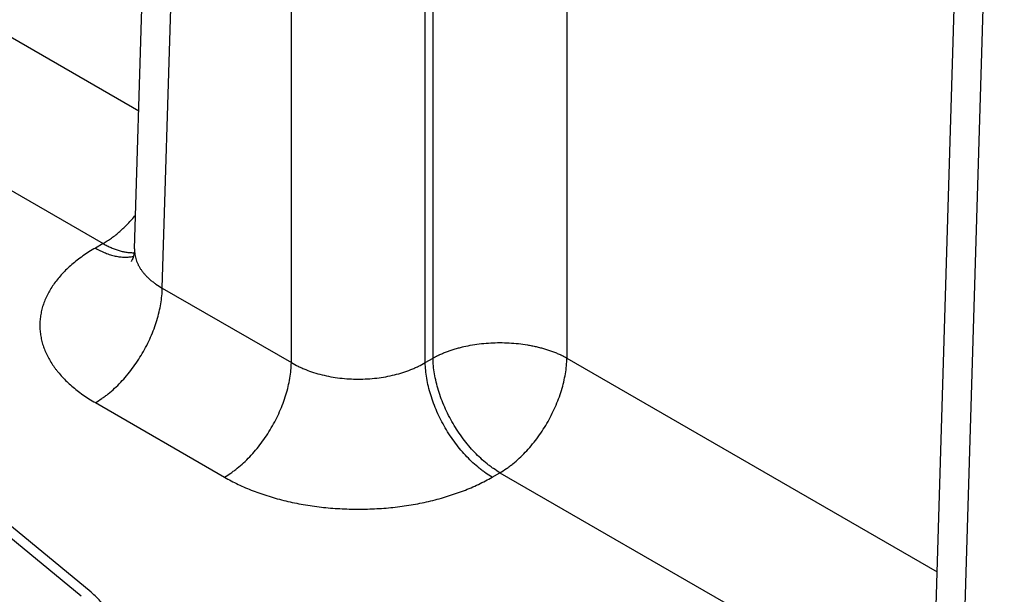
# Model space of a CAD drawing. Header units: inches. Extents: x 0 to 34, y 0 to 22.
# Tile 91 of 124: x 25.829 to 26.64, y 16.395 to 16.868. Entities that reach past the tile are written whole.
import ezdxf

# ---------------------------------------------------------------- set-up
doc = ezdxf.new("R2010")
doc.units = ezdxf.units.IN
doc.header["$LTSCALE"] = 1.87
doc.header["$MEASUREMENT"] = 0
doc.layers.get('0').update_dxf_attribs({"linetype": 'CONTINUOUS'})

msp = doc.modelspace()

# ---------------------------------------------------------------- linework, layer by layer
at = {"color": 7, "linetype": 'CONTINUOUS'}
for p, q in [((25.92371, 16.67937), (25.95961, 17.86685)), ((25.94655, 16.6472), (25.98243, 17.83387)), ((26.05284, 16.58584), (26.05284, 17.79322)), ((26.16313, 16.58584), (26.16313, 17.79322)), ((26.16952, 16.58952), (26.16952, 17.7969)), ((26.58131, 16.29967), (26.61722, 17.48715)), ((26.60416, 16.26751), (26.64004, 17.45417)), ((26.2798, 17.3312), (26.2798, 16.58952)), ((25.62219, 16.96922), (25.92715, 16.79314)), ((25.56705, 16.8748), (25.89779, 16.68384)), ((25.89779, 16.68384), (25.89141, 16.68015)), ((25.94655, 16.6472), (26.05284, 16.58584)), ((26.16313, 16.58584), (26.16952, 16.58952)), ((26.2798, 16.58952), (26.58475, 16.41344)), ((25.89141, 16.55279), (25.99769, 16.49142)), ((26.21828, 16.49142), (26.22466, 16.49511)), ((26.22466, 16.49511), (26.5554, 16.30414)), ((25.87966, 16.39327), (25.80453, 16.45523)), ((25.88786, 16.39659), (25.81272, 16.45854))]:
    msp.add_line(p, q, dxfattribs=at)
msp.add_lwpolyline([(25.92371, 16.67937), (25.92361, 16.67779), (25.92342, 16.67624), (25.92316, 16.67482), (25.92285, 16.67356), (25.92251, 16.67246), (25.92217, 16.67152), (25.92184, 16.67076), (25.92155, 16.67015), (25.92131, 16.6697), (25.92113, 16.66939), (25.92101, 16.66921), (25.92097, 16.66916)], dxfattribs=at)
for points, knots in [([(25.89779, 16.68384), (25.89897, 16.68452), (25.90133, 16.68597), (25.90481, 16.68837), (25.90825, 16.69099), (25.91166, 16.69385), (25.91501, 16.69692), (25.91829, 16.70019), (25.92149, 16.70365), (25.92354, 16.70606), (25.92456, 16.7073)], [0, 0, 0, 0, 0.114507, 0.232446, 0.353643, 0.477884, 0.604924, 0.734491, 0.866288, 1, 1, 1, 1]), ([(25.89779, 16.68384), (25.89888, 16.6832), (25.90107, 16.68202), (25.90439, 16.68044), (25.90768, 16.67912), (25.91095, 16.67804), (25.91416, 16.67721), (25.91732, 16.67664), (25.9204, 16.67634), (25.92244, 16.6763), (25.92343, 16.67633)], [0, 0, 0, 0, 0.140131, 0.275859, 0.407139, 0.533988, 0.656492, 0.774818, 0.889209, 1, 1, 1, 1]), ([(25.89141, 16.68015), (25.88962, 16.67912), (25.88615, 16.67702), (25.88114, 16.67367), (25.87643, 16.67019), (25.87201, 16.66658), (25.86791, 16.66284), (25.86413, 16.659), (25.86068, 16.65505), (25.85757, 16.651), (25.85481, 16.64688), (25.8524, 16.64267), (25.85035, 16.63841), (25.84867, 16.63409), (25.84735, 16.62972), (25.84641, 16.62532), (25.84584, 16.6209), (25.84565, 16.61647), (25.84584, 16.61204), (25.84641, 16.60762), (25.84735, 16.60322), (25.84867, 16.59886), (25.85035, 16.59454), (25.8524, 16.59027), (25.85481, 16.58607), (25.8571, 16.58265), (25.8591, 16.57996), (25.86124, 16.57726), (25.86413, 16.57395), (25.86791, 16.5701), (25.87201, 16.56637), (25.87643, 16.56275), (25.88114, 16.55927), (25.88615, 16.55593), (25.88962, 16.55382), (25.89141, 16.55279)], [0, 0, 0, 0, 0.037616, 0.074279, 0.109977, 0.144709, 0.178481, 0.21131, 0.243226, 0.274267, 0.304487, 0.333951, 0.362735, 0.390931, 0.418639, 0.445972, 0.47305, 0.499998, 0.526946, 0.554024, 0.581357, 0.609065, 0.637261, 0.666045, 0.695509, 0.725729, 0.741145, 0.756774, 0.78869, 0.821519, 0.855291, 0.890023, 0.925721, 0.962384, 1, 1, 1, 1]), ([(25.89141, 16.68015), (25.89277, 16.67936), (25.89549, 16.67791), (25.89964, 16.67605), (25.90374, 16.67458), (25.90777, 16.67351), (25.91171, 16.67284), (25.91554, 16.67257), (25.91865, 16.67269), (25.92104, 16.673), (25.92221, 16.67322), (25.92279, 16.67335)], [0, 0, 0, 0, 0.143916, 0.282131, 0.414608, 0.541447, 0.662896, 0.779373, 0.891468, 0.94613, 1, 1, 1, 1]), ([(25.92371, 16.67937), (25.92368, 16.67862), (25.9237, 16.67711), (25.92393, 16.67485), (25.92435, 16.67261), (25.92497, 16.67038), (25.92579, 16.66818), (25.92679, 16.66601), (25.92799, 16.66388), (25.92937, 16.66179), (25.93093, 16.65975), (25.93267, 16.65776), (25.93458, 16.65582), (25.93666, 16.65395), (25.93891, 16.65215), (25.94216, 16.6498), (25.94475, 16.6482), (25.94655, 16.6472)], [0, 0, 0, 0, 0.054436, 0.108956, 0.163831, 0.219326, 0.275689, 0.333149, 0.39191, 0.452152, 0.514026, 0.577657, 0.643142, 0.710551, 0.779933, 0.85131, 1, 1, 1, 1]), ([(25.89141, 16.55279), (25.89323, 16.55384), (25.89594, 16.55556), (25.89944, 16.55808), (25.90299, 16.56084), (25.90735, 16.56461), (25.91239, 16.56958), (25.91723, 16.57499), (25.92182, 16.58079), (25.92614, 16.58693), (25.93013, 16.59334), (25.93375, 16.59996), (25.93698, 16.60675), (25.93978, 16.61362), (25.94213, 16.62052), (25.94401, 16.62738), (25.94539, 16.63414), (25.94627, 16.64073), (25.94652, 16.64508), (25.94655, 16.6472)], [0, 0, 0, 0, 0.055747, 0.084566, 0.113978, 0.174439, 0.236852, 0.300887, 0.366175, 0.432326, 0.498931, 0.565574, 0.631837, 0.697309, 0.761595, 0.824324, 0.885156, 0.943796, 1, 1, 1, 1]), ([(26.16952, 16.58952), (26.16974, 16.58965), (26.1702, 16.58989), (26.17089, 16.59027), (26.17158, 16.59063), (26.17229, 16.591), (26.173, 16.59135), (26.17372, 16.5917), (26.17445, 16.59205), (26.17544, 16.5925), (26.17668, 16.59306), (26.17821, 16.5937), (26.17976, 16.59433), (26.18134, 16.59493), (26.18294, 16.59551), (26.18512, 16.59626), (26.18791, 16.59714), (26.19133, 16.5981), (26.19602, 16.59925), (26.20206, 16.60045), (26.20947, 16.60148), (26.21703, 16.6021), (26.22466, 16.60231), (26.23229, 16.6021), (26.23984, 16.60148), (26.24605, 16.60062), (26.25092, 16.59972), (26.25449, 16.59896), (26.25798, 16.5981), (26.2614, 16.59714), (26.26419, 16.59626), (26.26637, 16.59551), (26.26798, 16.59493), (26.26955, 16.59433), (26.27111, 16.5937), (26.27263, 16.59306), (26.27388, 16.5925), (26.27486, 16.59205), (26.27559, 16.5917), (26.27631, 16.59135), (26.27702, 16.59099), (26.27773, 16.59063), (26.27843, 16.59027), (26.27912, 16.5899), (26.27957, 16.58965), (26.2798, 16.58952)], [0, 0, 0, 0, 0.006779, 0.013623, 0.020518, 0.027451, 0.03442, 0.041428, 0.048479, 0.055572, 0.069883, 0.084353, 0.098979, 0.113756, 0.128681, 0.143749, 0.174293, 0.205348, 0.236872, 0.301132, 0.366687, 0.43312, 0.499996, 0.566872, 0.633305, 0.69886, 0.731181, 0.763127, 0.794651, 0.825706, 0.85625, 0.871318, 0.886243, 0.90102, 0.915646, 0.930116, 0.944424, 0.951519, 0.958573, 0.965587, 0.972556, 0.979476, 0.986348, 0.993185, 1, 1, 1, 1]), ([(25.99769, 16.49142), (25.99952, 16.49248), (26.00222, 16.4942), (26.00573, 16.49671), (26.00927, 16.49947), (26.01364, 16.50324), (26.01867, 16.50821), (26.02351, 16.51363), (26.02811, 16.51943), (26.03242, 16.52556), (26.03641, 16.53197), (26.04004, 16.5386), (26.04327, 16.54538), (26.04607, 16.55225), (26.04842, 16.55915), (26.0503, 16.56601), (26.05168, 16.57277), (26.05256, 16.57936), (26.05281, 16.58371), (26.05284, 16.58584)], [0, 0, 0, 0, 0.055747, 0.084566, 0.113978, 0.174439, 0.236852, 0.300887, 0.366175, 0.432326, 0.498931, 0.565574, 0.631837, 0.697309, 0.761595, 0.824324, 0.885156, 0.943796, 1, 1, 1, 1]), ([(26.05284, 16.58584), (26.05468, 16.58473), (26.05756, 16.58318), (26.06154, 16.58133), (26.06575, 16.57956), (26.07126, 16.57759), (26.07817, 16.57564), (26.08537, 16.5741), (26.09279, 16.57299), (26.10035, 16.57233), (26.10798, 16.5721), (26.11562, 16.57233), (26.12318, 16.57299), (26.13059, 16.5741), (26.13779, 16.57564), (26.14471, 16.57759), (26.15022, 16.57956), (26.15443, 16.58133), (26.15841, 16.58318), (26.16128, 16.58473), (26.16313, 16.58584)], [0, 0, 0, 0, 0.056109, 0.085078, 0.114621, 0.175292, 0.237853, 0.301976, 0.367303, 0.433445, 0.5, 0.566555, 0.632697, 0.698024, 0.762147, 0.824708, 0.885379, 0.914922, 0.943891, 1, 1, 1, 1]), ([(26.21828, 16.49142), (26.21645, 16.49248), (26.21374, 16.4942), (26.21024, 16.49671), (26.20669, 16.49947), (26.20233, 16.50324), (26.1973, 16.50821), (26.19246, 16.51363), (26.18786, 16.51943), (26.18354, 16.52556), (26.17956, 16.53197), (26.17593, 16.5386), (26.1727, 16.54538), (26.1699, 16.55225), (26.16755, 16.55915), (26.16567, 16.56601), (26.16429, 16.57277), (26.16341, 16.57936), (26.16316, 16.58371), (26.16313, 16.58584)], [0, 0, 0, 0, 0.055747, 0.084566, 0.113978, 0.174439, 0.236852, 0.300887, 0.366175, 0.432326, 0.498931, 0.565574, 0.631837, 0.697309, 0.761595, 0.824324, 0.885156, 0.943796, 1, 1, 1, 1]), ([(26.22466, 16.49511), (26.22283, 16.49616), (26.22013, 16.49788), (26.21662, 16.5004), (26.21307, 16.50315), (26.20871, 16.50693), (26.20368, 16.5119), (26.19884, 16.51731), (26.19424, 16.52311), (26.18993, 16.52924), (26.18594, 16.53565), (26.18231, 16.54228), (26.17908, 16.54906), (26.17628, 16.55593), (26.17393, 16.56283), (26.17205, 16.56969), (26.17067, 16.57645), (26.16979, 16.58305), (26.16954, 16.58739), (26.16951, 16.58952)], [0, 0, 0, 0, 0.055747, 0.084566, 0.113978, 0.174439, 0.236852, 0.300887, 0.366175, 0.432326, 0.498931, 0.565574, 0.631837, 0.697309, 0.761595, 0.824324, 0.885156, 0.943796, 1, 1, 1, 1]), ([(26.22466, 16.49511), (26.22648, 16.49616), (26.22919, 16.49788), (26.23269, 16.5004), (26.23624, 16.50315), (26.2406, 16.50693), (26.24564, 16.5119), (26.25048, 16.51731), (26.25507, 16.52311), (26.25939, 16.52924), (26.26338, 16.53565), (26.267, 16.54228), (26.27023, 16.54906), (26.27303, 16.55593), (26.27539, 16.56283), (26.27726, 16.56969), (26.27864, 16.57645), (26.27952, 16.58305), (26.27977, 16.58739), (26.2798, 16.58952)], [0, 0, 0, 0, 0.055747, 0.084566, 0.113978, 0.174439, 0.236852, 0.300887, 0.366175, 0.432326, 0.498931, 0.565574, 0.631837, 0.697309, 0.761595, 0.824324, 0.885156, 0.943796, 1, 1, 1, 1]), ([(25.99769, 16.49142), (25.99952, 16.49037), (26.00326, 16.48831), (26.00906, 16.48543), (26.01509, 16.48271), (26.02135, 16.48017), (26.02782, 16.47781), (26.03448, 16.47563), (26.04132, 16.47364), (26.04832, 16.47185), (26.05546, 16.47026), (26.06272, 16.46888), (26.0701, 16.4677), (26.07757, 16.46673), (26.08511, 16.46598), (26.0927, 16.46544), (26.10033, 16.46511), (26.10798, 16.46501), (26.11563, 16.46511), (26.12327, 16.46544), (26.13086, 16.46598), (26.1384, 16.46673), (26.14587, 16.4677), (26.15324, 16.46888), (26.16051, 16.47026), (26.16765, 16.47185), (26.17465, 16.47364), (26.18149, 16.47563), (26.18815, 16.47781), (26.19461, 16.48017), (26.20087, 16.48271), (26.20691, 16.48543), (26.21271, 16.48831), (26.21645, 16.49037), (26.21828, 16.49142)], [0, 0, 0, 0, 0.027597, 0.055843, 0.084715, 0.114186, 0.144223, 0.17479, 0.20585, 0.23736, 0.269277, 0.301554, 0.334144, 0.366996, 0.40006, 0.433284, 0.466615, 0.5, 0.533385, 0.566716, 0.59994, 0.633004, 0.665856, 0.698446, 0.730723, 0.76264, 0.79415, 0.82521, 0.855777, 0.885814, 0.915285, 0.944157, 0.972403, 1, 1, 1, 1]), ([(25.90775, 16.36016), (25.90775, 16.36097), (25.9077, 16.36259), (25.90745, 16.36501), (25.90705, 16.36743), (25.90649, 16.36983), (25.90577, 16.37223), (25.90489, 16.3746), (25.90386, 16.37695), (25.90226, 16.38009), (25.89986, 16.38394), (25.89642, 16.38837), (25.8924, 16.39264), (25.88943, 16.39529), (25.88786, 16.39659)], [0, 0, 0, 0, 0.056549, 0.113263, 0.170303, 0.227826, 0.285983, 0.344916, 0.404758, 0.465629, 0.590837, 0.721316, 0.857592, 1, 1, 1, 1])]:
    msp.add_open_spline(points, degree=3, knots=knots, dxfattribs=at)

doc.saveas('drawing.dxf')
